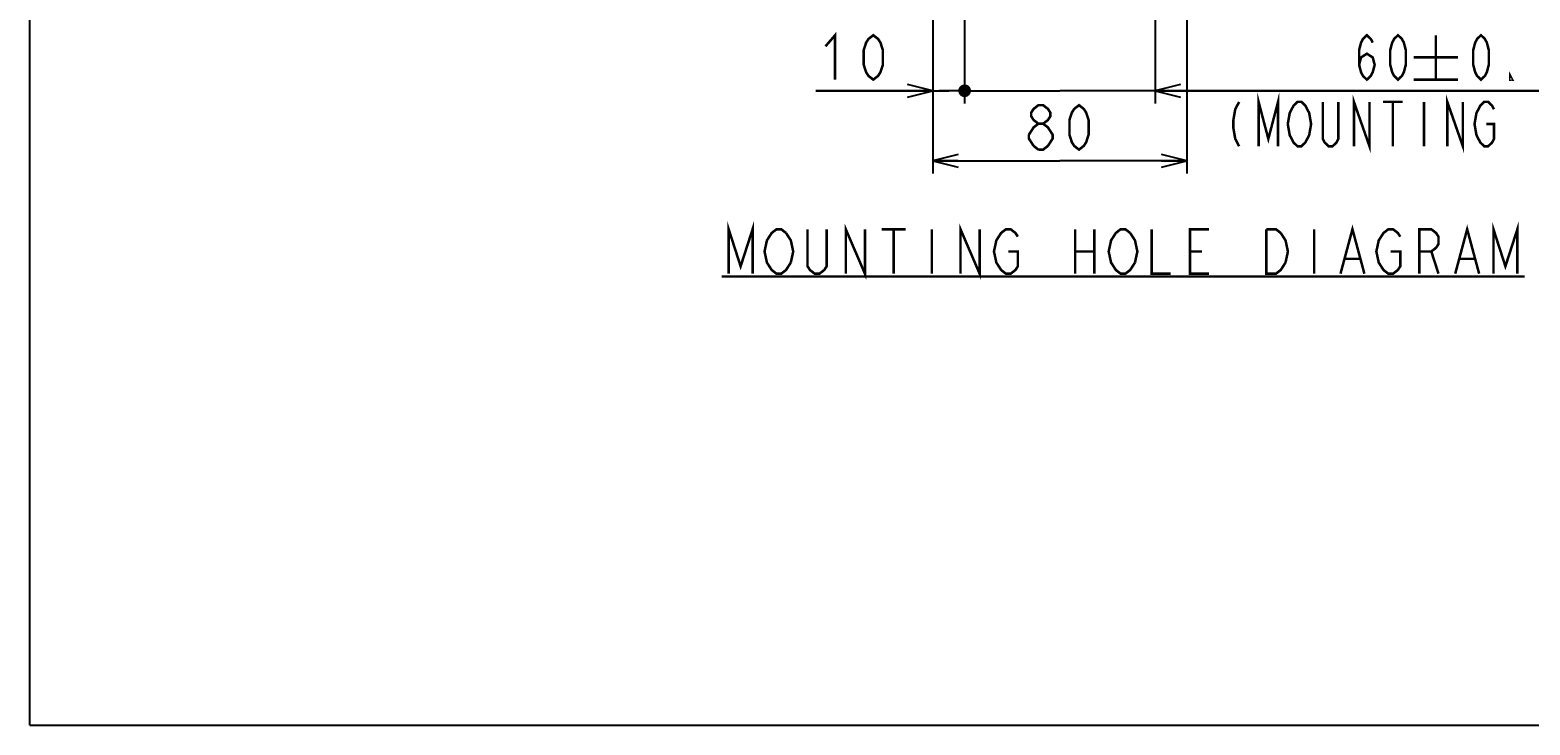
# Model space of a CAD drawing. Extents: x 0 to 1680, y 0 to 1188.
# Tile 1 of 53: x 0 to 472, y 0 to 219. Entities that reach past the tile are written whole.
import ezdxf

# ---------------------------------------------------------------- set-up
doc = ezdxf.new("R2010")
doc.units = 0
doc.header["$LTSCALE"] = 92.4
doc.layers.get('0').update_dxf_attribs({"linetype": 'CONTINUOUS'})
doc.layers.add('ALL_DIM', color=7, linetype='CONTINUOUS')
doc.layers.add('ALL_NOTE', color=7, linetype='CONTINUOUS')
doc.dimstyles.get("Standard").update_dxf_attribs({"dimtxt": 2.5, "dimasz": 2.5, "dimexe": 1.25, "dimexo": 0.625, "dimtad": 1, "dimcen": 2.5, "dimazin": 3, "dimtfac": 1, "dimtmove": 0, "dimatfit": 3})

# ---------------------------------------------------------------- blocks, each defined once
blk = doc.blocks.new('_OPEN')
at = {"color": 0, "linetype": 'BYBLOCK'}
for p, q in [((0, 0), (-1, 0.25)), ((-1, -0.25), (0, 0)), ((-1, 0), (0, 0))]:
    blk.add_line(p, q, dxfattribs=at)
blk = doc.blocks.new('*D0')
at = {"layer": 'ALL_DIM', "color": 2, "linetype": 'CONTINUOUS'}
for p, q in [((284.28, 224.14), (284.28, 173.86)), ((364.28, 224.14), (364.28, 173.86)), ((284.28, 177.86), (324.28, 177.86)), ((364.28, 177.86), (324.28, 177.86))]:
    blk.add_line(p, q, dxfattribs=at)
at = {"layer": 'ALL_DIM', "color": 2, "linetype": 'CONTINUOUS', "xscale": 8, "yscale": 8, "zscale": 8, "rotation": 180}
blk.add_blockref('_OPEN', (284.28, 177.86), dxfattribs=at)
at = {"layer": 'ALL_DIM', "color": 2, "linetype": 'CONTINUOUS', "xscale": 8, "yscale": 8, "zscale": 8}
blk.add_blockref('_OPEN', (364.28, 177.86), dxfattribs=at)
blk = doc.blocks.new('_DOT')
at = {"color": 0, "linetype": 'BYBLOCK'}
blk.add_line((-0.25, 0), (-1, 0), dxfattribs=at)
at = {"color": 0, "linetype": 'BYBLOCK', "const_width": 0.25}
blk.add_lwpolyline([(-0.125, 0, 1), (0.125, 0, 1)], format="xyb", close=True, dxfattribs=at)
blk = doc.blocks.new('*D1')
at = {"layer": 'ALL_DIM', "color": 2, "linetype": 'CONTINUOUS'}
for p, q in [((294.28, 240.15), (294.28, 195.91)), ((354.28, 238.57), (354.28, 195.91)), ((294.28, 199.91), (293.28, 199.91)), ((293.28, 199.91), (324.28, 199.91)), ((491.17, 199.91), (324.28, 199.91)), ((354.28, 199.91), (491.17, 199.91))]:
    blk.add_line(p, q, dxfattribs=at)
at = {"layer": 'ALL_DIM', "color": 2, "linetype": 'CONTINUOUS', "xscale": 8, "yscale": 8, "zscale": 8}
blk.add_blockref('_DOT', (294.28, 199.91), dxfattribs=at)
at = {"layer": 'ALL_DIM', "color": 2, "linetype": 'CONTINUOUS', "xscale": 8, "yscale": 8, "zscale": 8, "rotation": 180}
blk.add_blockref('_OPEN', (354.28, 199.91), dxfattribs=at)
blk = doc.blocks.new('*D14')
at = {"layer": 'ALL_DIM', "color": 2, "linetype": 'CONTINUOUS'}
for p, q in [((294.28, 240.15), (294.28, 195.91)), ((284.28, 224.14), (284.28, 195.91)), ((284.28, 199.91), (247.46, 199.91)), ((247.46, 199.91), (289.28, 199.91)), ((295.28, 199.91), (289.28, 199.91)), ((294.28, 199.91), (295.28, 199.91))]:
    blk.add_line(p, q, dxfattribs=at)
at = {"layer": 'ALL_DIM', "color": 2, "linetype": 'CONTINUOUS', "xscale": 8, "yscale": 8, "zscale": 8}
blk.add_blockref('_OPEN', (284.28, 199.91), dxfattribs=at)
at = {"layer": 'ALL_DIM', "color": 2, "linetype": 'CONTINUOUS', "xscale": 8, "yscale": 8, "zscale": 8, "rotation": 180}
blk.add_blockref('_DOT', (294.28, 199.91), dxfattribs=at)

msp = doc.modelspace()

# ---------------------------------------------------------------- linework, layer by layer
at = {"color": 7, "linetype": 'CONTINUOUS'}
for q in [(0, 1188), (1680, 0)]:
    msp.add_line((0, 0), q, dxfattribs=at)
at = {"layer": 'ALL_DIM', "color": 2, "linetype": 'CONTINUOUS', "const_width": 0.8}
for points in [[(250.472, 213.913), (253.482, 217.413), (253.482, 203.413)], [(265.522, 203.413), (264.017, 204.58), (263.264, 205.747), (262.512, 208.08), (262.512, 212.747), (263.264, 215.08), (264.017, 216.247), (265.522, 217.413), (267.027, 216.247), (267.779, 215.08), (268.532, 212.747), (268.532, 208.08), (267.779, 205.747), (267.027, 204.58), (265.522, 203.413)], [(418.488, 208.08), (419.1, 210.413), (420.938, 211.58), (422.775, 210.413), (423.388, 208.08), (422.775, 205.747), (422.163, 204.58), (420.938, 203.413), (419.713, 204.58), (419.1, 205.747), (418.488, 208.08), (418.488, 212.747), (419.1, 215.08), (419.713, 216.247), (420.938, 217.413), (422.163, 216.247), (422.775, 215.08)], [(430.738, 203.413), (429.513, 204.58), (428.9, 205.747), (428.288, 208.08), (428.288, 212.747), (428.9, 215.08), (429.513, 216.247), (430.738, 217.413), (431.963, 216.247), (432.575, 215.08), (433.188, 212.747), (433.188, 208.08), (432.575, 205.747), (431.963, 204.58), (430.738, 203.413)], [(442.638, 217.413), (442.638, 203.413)], [(456.871, 203.413), (455.646, 204.58), (455.034, 205.747), (454.421, 208.08), (454.421, 212.747), (455.034, 215.08), (455.646, 216.247), (456.871, 217.413), (458.096, 216.247), (458.709, 215.08), (459.321, 212.747), (459.321, 208.08), (458.709, 205.747), (458.096, 204.58), (456.871, 203.413)], [(435.638, 210.413), (449.638, 210.413)], [(435.638, 203.413), (449.638, 203.413)], [(466.671, 203.413), (466.059, 203.413), (466.059, 204.58), (466.671, 203.413)], [(386.842, 182.413), (386.842, 196.413), (389.905, 184.747), (392.967, 196.413), (392.967, 182.413)], [(416.854, 182.413), (416.854, 196.413), (421.754, 182.413), (421.754, 196.413)], [(446.255, 182.413), (446.255, 196.413), (451.154, 182.413), (451.154, 196.413)], [(317.503, 189.524), (315.998, 190.691), (315.246, 191.857), (315.246, 193.024), (315.998, 194.191), (317.503, 195.357), (319.008, 195.357), (320.513, 194.191), (321.266, 193.024), (321.266, 191.857), (320.513, 190.691), (319.008, 189.524)], [(330.296, 181.357), (328.791, 182.524), (328.038, 183.691), (327.286, 186.024), (327.286, 190.691), (328.038, 193.024), (328.791, 194.191), (330.296, 195.357), (331.801, 194.191), (332.553, 193.024), (333.306, 190.691), (333.306, 186.024), (332.553, 183.691), (331.801, 182.524), (330.296, 181.357)], [(380.717, 196.413), (379.492, 194.08), (378.88, 190.58), (378.88, 188.247), (379.492, 184.747), (380.717, 182.413)], [(402.154, 184.747), (401.542, 183.58), (400.317, 182.413), (399.092, 182.413), (397.867, 183.58), (397.255, 184.747), (396.642, 185.913), (396.029, 189.413), (396.642, 192.913), (397.255, 194.08), (397.867, 195.247), (399.092, 196.413), (400.317, 196.413), (401.542, 195.247), (402.154, 194.08), (402.767, 192.913), (403.379, 189.413), (402.767, 185.913), (402.154, 184.747)], [(411.955, 196.413), (411.955, 184.747), (411.342, 183.58), (410.117, 182.413), (408.892, 182.413), (407.667, 183.58), (407.054, 184.747), (407.054, 196.413)], [(426.042, 196.413), (432.167, 196.413)], [(429.104, 196.413), (429.104, 182.413)], [(438.905, 196.413), (438.905, 182.413)], [(458.504, 189.413), (460.955, 189.413), (460.955, 184.747), (460.342, 183.58), (459.117, 182.413), (457.892, 182.413), (456.667, 183.58), (456.054, 184.747), (455.442, 185.913), (454.829, 189.413), (455.442, 192.913), (456.054, 194.08), (456.667, 195.247), (457.892, 196.413), (459.117, 196.413), (460.342, 195.247), (460.955, 194.08)], [(314.493, 186.024), (315.998, 188.357), (317.503, 189.524), (319.008, 189.524), (320.513, 188.357), (321.266, 187.191), (322.018, 186.024), (322.018, 184.857), (321.266, 183.691), (320.513, 182.524), (319.008, 181.357), (317.503, 181.357)], [(315.998, 182.524), (314.493, 184.857), (314.493, 186.024)], [(317.503, 181.357), (315.998, 182.524)]]:
    msp.add_lwpolyline(points, dxfattribs=at)
at = {"layer": 'ALL_NOTE', "color": 2, "linetype": 'CONTINUOUS', "const_width": 0.8}
for points in [[(219.991, 142.252), (219.991, 156.252), (223.753, 144.585), (227.516, 156.252), (227.516, 142.252)], [(239.556, 145.752), (238.051, 143.419), (236.546, 142.252), (235.041, 142.252), (233.536, 143.419), (232.783, 144.585), (232.031, 145.752), (231.278, 149.252), (232.031, 152.752), (232.783, 153.919), (233.536, 155.085), (235.041, 156.252), (236.546, 156.252), (238.051, 155.085)], [(250.843, 156.252), (250.843, 144.585), (250.091, 143.419), (248.586, 142.252), (247.081, 142.252), (245.576, 143.419), (244.823, 144.585), (244.823, 156.252)], [(256.863, 142.252), (256.863, 156.252), (262.883, 142.252), (262.883, 156.252)], [(268.151, 156.252), (275.676, 156.252)], [(271.913, 156.252), (271.913, 142.252)], [(283.953, 156.252), (283.953, 142.252)], [(292.983, 142.252), (292.983, 156.252), (299.003, 142.252), (299.003, 156.252)], [(308.033, 149.252), (311.043, 149.252), (311.043, 144.585), (310.291, 143.419), (308.786, 142.252), (307.281, 142.252), (305.776, 143.419), (305.023, 144.585), (304.271, 145.752), (303.518, 149.252), (304.271, 152.752), (305.023, 153.919), (305.776, 155.085), (307.281, 156.252), (308.786, 156.252), (310.291, 155.085), (311.043, 153.919)], [(329.103, 156.252), (329.103, 142.252)], [(335.123, 156.252), (335.123, 142.252)], [(347.916, 145.752), (346.411, 143.419), (344.906, 142.252), (343.401, 142.252), (341.896, 143.419), (341.143, 144.585), (340.391, 145.752), (339.638, 149.252), (340.391, 152.752), (341.143, 153.919), (341.896, 155.085), (343.401, 156.252), (344.906, 156.252), (346.411, 155.085)], [(353.183, 156.252), (353.183, 142.252), (359.203, 142.252)], [(371.243, 142.252), (365.223, 142.252), (365.223, 156.252), (371.243, 156.252)], [(389.303, 156.252), (392.313, 156.252), (393.818, 155.085)], [(395.323, 145.752), (393.818, 143.419), (392.313, 142.252), (389.303, 142.252), (389.303, 156.252)], [(404.353, 156.252), (404.353, 142.252)], [(412.631, 142.252), (416.393, 156.252), (420.156, 142.252)], [(428.433, 149.252), (431.443, 149.252), (431.443, 144.585), (430.691, 143.419), (429.186, 142.252), (427.681, 142.252), (426.176, 143.419), (425.423, 144.585), (424.671, 145.752), (423.918, 149.252), (424.671, 152.752), (425.423, 153.919), (426.176, 155.085), (427.681, 156.252), (429.186, 156.252), (430.691, 155.085), (431.443, 153.919)], [(437.463, 142.252), (437.463, 156.252), (441.226, 156.252), (442.731, 155.085), (443.483, 153.919), (443.483, 151.585), (442.731, 150.419), (441.226, 149.252), (437.463, 149.252)], [(448.751, 142.252), (452.513, 156.252), (456.276, 142.252)], [(460.791, 142.252), (460.791, 156.252), (464.553, 144.585), (468.316, 156.252), (468.316, 142.252)], [(238.051, 155.085), (239.556, 152.752), (240.308, 149.252), (239.556, 145.752)], [(346.411, 155.085), (347.916, 152.752), (348.668, 149.252), (347.916, 145.752)], [(393.818, 155.085), (395.323, 152.752), (396.076, 149.252), (395.323, 145.752)], [(329.103, 149.252), (335.123, 149.252)], [(365.223, 149.252), (368.986, 149.252)], [(414.136, 146.919), (418.651, 146.919)], [(441.226, 149.252), (443.483, 142.252)], [(450.256, 146.919), (454.771, 146.919)], [(217.733, 141.358), (470.573, 141.358)]]:
    msp.add_lwpolyline(points, dxfattribs=at)

# ---------------------------------------------------------------- dimensions: what is measured, and where the dimension line sits
at = {"layer": 'ALL_DIM', "color": 2, "linetype": 'CONTINUOUS'}
dim = msp.add_linear_dim(base=(294.276, 199.913), p1=(284.276, 225.143), p2=(294.276, 241.152), dimstyle='Standard', override={"dimblk2": 'DOT', "dimsah": 1}, dxfattribs=at)
dim.commit()
dim.dimension.update_dxf_attribs({"geometry": '*D14', "text_midpoint": (247.462, 199.913), "dimtype": 128})
dim = msp.add_linear_dim(base=(294.276, 199.913), p1=(354.276, 239.572), p2=(294.276, 241.152), angle=180, dimstyle='Standard', override={"dimblk2": 'DOT', "dimsah": 1}, dxfattribs=at)
dim.commit()
dim.dimension.update_dxf_attribs({"geometry": '*D1', "text_midpoint": (416.038, 199.913), "dimtype": 128})
dim = msp.add_linear_dim(base=(364.276, 177.857), p1=(284.276, 225.143), p2=(364.276, 225.143), dimstyle='Standard', dxfattribs=at)
dim.commit()
dim.dimension.update_dxf_attribs({"geometry": '*D0', "text_midpoint": (312.236, 177.857), "dimtype": 128})

doc.saveas('drawing.dxf')
